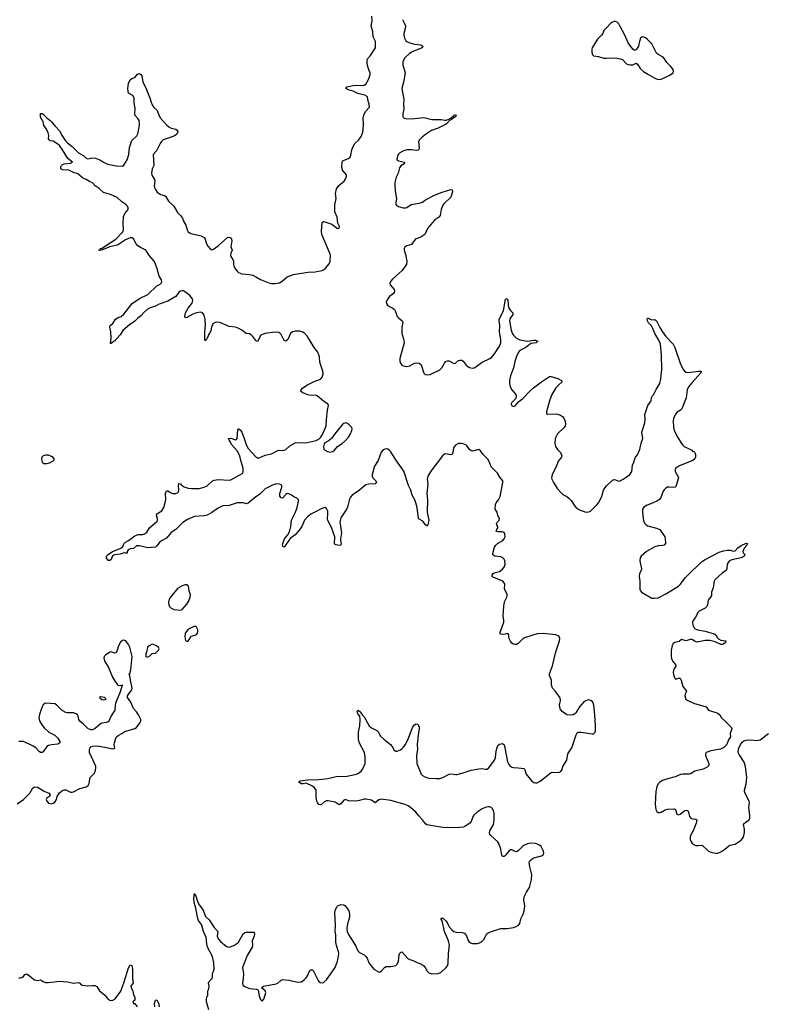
# Model space of a CAD drawing. Header units: inches. Extents: x 1552086 to 1694788, y 812325 to 917226.
# Tile 22 of 109: x 1586983 to 1596488, y 855340 to 867887. Entities that reach past the tile are written whole.
import ezdxf

# ---------------------------------------------------------------- set-up
doc = ezdxf.new("R2010")
doc.units = ezdxf.units.IN
doc.header["$MEASUREMENT"] = 0
for name, color, linetype in [('B5885', 7, 'Continuous'), ('B5886', 7, 'Continuous'), ('B5895', 7, 'Continuous'), ('B5896', 7, 'Continuous')]:
    doc.layers.add(name, color=color, linetype=linetype)

msp = doc.modelspace()

# ---------------------------------------------------------------- linework, layer by layer
at = {"layer": 'B5885', "color": 6}
for points, elevation in [([(1586950, 857895), (1587030, 857948), (1587110, 858030), (1587150, 858100), (1587170, 858110), (1587210, 858105), (1587295, 858055), (1587352, 858030), (1587371, 858009), (1587361, 857990), (1587330, 857970), (1587322, 857950), (1587327, 857930), (1587350, 857902), (1587390, 857896), (1587410, 857902), (1587430, 857916), (1587450, 857948), (1587462, 857990), (1587473, 858010), (1587490, 858034), (1587531, 858069), (1587550, 858075), (1587570, 858075), (1587630, 858045), (1587650, 858043), (1587670, 858048), (1587750, 858088), (1587830, 858110), (1587853, 858127), (1587866, 858154), (1587874, 858210), (1587881, 858230), (1587935, 858285), (1587950, 858323), (1587954, 858350), (1587953, 858370), (1587945, 858390), (1587872, 858550), (1587870, 858590), (1587880, 858610), (1587890, 858619), (1587912, 858628), (1587973, 858633), (1588110, 858610), (1588166, 858594), (1588182, 858598), (1588193, 858610), (1588185, 858645), (1588188, 858670), (1588205, 858730), (1588216, 858750), (1588235, 858765), (1588284, 858790), (1588322, 858818), (1588450, 858853), (1588470, 858868), (1588518, 858930), (1588526, 858950), (1588526, 858970), (1588497, 859030), (1588470, 859068), (1588430, 859110), (1588399, 859190), (1588357, 859250), (1588356, 859270), (1588392, 859328), (1588410, 859346), (1588416, 859370), (1588392, 859470), (1588387, 859527), (1588378, 859550), (1588385, 859555), (1588396, 859604), (1588414, 859770), (1588387, 859890), (1588370, 859925), (1588333, 859970), (1588310, 859979), (1588290, 859975), (1588266, 859954), (1588240, 859910), (1588220, 859840), (1588210, 859820), (1588190, 859816), (1588150, 859833), (1588130, 859828), (1588076, 859790), (1588057, 859770), (1588054, 859750), (1588066, 859710), (1588112, 859630), (1588165, 859510), (1588190, 859468), (1588230, 859413), (1588250, 859401), (1588270, 859405), (1588278, 859402), (1588291, 859410), (1588282, 859398), (1588285, 859390), (1588260, 859310), (1588204, 859176), (1588198, 859150), (1588194, 859090), (1588146, 859014), (1588123, 858957), (1588110, 858941), (1588085, 858930), (1588030, 858921), (1588010, 858912), (1587945, 858855), (1587910, 858836), (1587890, 858836), (1587850, 858855), (1587796, 858910), (1587749, 858950), (1587738, 858970), (1587729, 859010), (1587717, 859030), (1587702, 859042), (1587670, 859054), (1587590, 859053), (1587570, 859058), (1587525, 859085), (1587450, 859156), (1587430, 859167), (1587310, 859176), (1587290, 859166), (1587276, 859150), (1587240, 859050), (1587228, 858990), (1587234, 858954), (1587263, 858903), (1587297, 858857), (1587356, 858810), (1587430, 858770), (1587469, 858730), (1587495, 858690), (1587494, 858670), (1587470, 858653), (1587390, 858646), (1587350, 858637), (1587330, 858624), (1587282, 858558), (1587270, 858548), (1587250, 858548), (1587230, 858561), (1587187, 858610), (1587155, 858630), (1587030, 858687), (1586970, 858690)], 900), ([(1589090, 860000), (1589095, 859975), (1589110, 859966), (1589130, 859967), (1589149, 860000)], 900), ([(1589390, 855270), (1589360, 855370), (1589361, 855410), (1589370, 855442), (1589378, 855450), (1589377, 855510), (1589390, 855539), (1589397, 855570), (1589387, 855610), (1589395, 855630), (1589434, 855670), (1589439, 855690), (1589439, 855730), (1589459, 855790), (1589454, 855870), (1589436, 855950), (1589376, 856070), (1589366, 856110), (1589356, 856190), (1589324, 856270), (1589308, 856330), (1589297, 856357), (1589261, 856410), (1589246, 856450), (1589227, 856567), (1589210, 856623), (1589201, 856670), (1589201, 856699), (1589210, 856754), (1589217, 856730), (1589230, 856710), (1589242, 856662), (1589259, 856619), (1589319, 856539), (1589350, 856458), (1589396, 856416), (1589458, 856318), (1589506, 856270), (1589499, 856210), (1589515, 856170), (1589539, 856139), (1589610, 856083), (1589630, 856072), (1589650, 856069), (1589710, 856091), (1589747, 856113), (1589767, 856133), (1589830, 856239), (1589850, 856254), (1589870, 856261), (1589970, 856258), (1589974, 856234), (1589968, 856210), (1589941, 856150), (1589947, 856090), (1589944, 856070), (1589877, 855963), (1589819, 855810), (1589831, 855730), (1589829, 855670), (1589819, 855610), (1589830, 855580), (1589850, 855566), (1589910, 855540), (1589995, 855535), (1590000, 855533)], 800), ([(1586970, 855679), (1586990, 855676), (1587010, 855680), (1587030, 855696), (1587050, 855722), (1587070, 855727), (1587090, 855716), (1587170, 855653), (1587210, 855645), (1587250, 855650), (1587281, 855630), (1587310, 855620), (1587350, 855619), (1587490, 855634), (1587590, 855628), (1587670, 855609), (1587730, 855620), (1587749, 855609), (1587767, 855590), (1587785, 855585), (1587850, 855576), (1587910, 855581), (1587939, 855579), (1587966, 855566), (1588001, 855510), (1588061, 855461), (1588104, 855410), (1588130, 855393), (1588150, 855389), (1588170, 855392), (1588198, 855410), (1588270, 855506), (1588315, 855625), (1588370, 855805), (1588390, 855843), (1588410, 855836), (1588420, 855790), (1588420, 855670), (1588426, 855614), (1588399, 855570), (1588402, 855550), (1588425, 855510), (1588430, 855459), (1588447, 855430), (1588448, 855392), (1588425, 855370), (1588430, 855352), (1588450, 855352), (1588479, 855310)], 800), ([(1588702, 855310), (1588700, 855350), (1588710, 855391), (1588730, 855399), (1588750, 855356), (1588757, 855310)], 800)]:
    msp.add_lwpolyline(points, dxfattribs=dict(at, elevation=elevation))
at = {"layer": 'B5885', "color": 6, "elevation": 900}
for points in [[(1588670, 859928), (1588630, 859908), (1588612, 859890), (1588601, 859839), (1588588, 859808), (1588590, 859774), (1588610, 859762), (1588640, 859780), (1588668, 859812), (1588710, 859814), (1588750, 859854), (1588758, 859870), (1588750, 859886), (1588726, 859910), (1588687, 859927)], [(1588010, 859257), (1587998, 859250), (1588030, 859226), (1588050, 859220), (1588070, 859223), (1588082, 859230), (1588062, 859250)]]:
    msp.add_lwpolyline(points, close=True, dxfattribs=at)
at = {"layer": 'B5886', "color": 6}
for points, elevation in [([(1590000, 863791), (1589990, 863797), (1589951, 863851), (1589930, 863872), (1589910, 863882), (1589867, 863887), (1589810, 863930), (1589772, 863952), (1589730, 863967), (1589650, 863975), (1589530, 864030), (1589490, 864033), (1589470, 864028), (1589443, 864010), (1589427, 863970), (1589417, 863923), (1589388, 863870), (1589370, 863823), (1589354, 863806), (1589350, 863794), (1589342, 863802), (1589339, 863910), (1589349, 863990), (1589346, 864070), (1589330, 864121), (1589310, 864150), (1589290, 864158), (1589236, 864150), (1589187, 864133), (1589110, 864090), (1589089, 864089), (1589084, 864110), (1589096, 864150), (1589130, 864210), (1589174, 864270), (1589185, 864290), (1589188, 864310), (1589182, 864330), (1589150, 864371), (1589130, 864390), (1589070, 864430), (1589050, 864433), (1589030, 864428), (1589010, 864413), (1588970, 864359), (1588870, 864298), (1588758, 864262), (1588710, 864237), (1588646, 864214), (1588608, 864192), (1588564, 864156), (1588530, 864116), (1588482, 864078), (1588450, 864044), (1588383, 863997), (1588295, 863925), (1588264, 863870), (1588230, 863831), (1588197, 863803), (1588190, 863790), (1588175, 863785), (1588170, 863774), (1588153, 863767), (1588150, 863759), (1588141, 863761), (1588147, 863833), (1588142, 863910), (1588130, 863970), (1588135, 863990), (1588170, 864017), (1588203, 864070), (1588238, 864090), (1588276, 864104), (1588310, 864133), (1588416, 864270), (1588510, 864334), (1588616, 864384), (1588730, 864495), (1588770, 864516), (1588784, 864530), (1588792, 864548), (1588788, 864570), (1588758, 864618), (1588735, 864710), (1588713, 864773), (1588694, 864810), (1588636, 864876), (1588590, 864950), (1588523, 864983), (1588487, 865007), (1588466, 865030), (1588433, 865093), (1588410, 865109), (1588390, 865105), (1588330, 865080), (1588230, 865014), (1588128, 864992), (1588081, 864970), (1588042, 864958), (1588029, 864949), (1588004, 864944), (1587988, 864948), (1588004, 864956), (1588015, 864970), (1588039, 864981), (1588207, 865090), (1588296, 865184), (1588304, 865210), (1588299, 865290), (1588304, 865376), (1588323, 865417), (1588364, 865470), (1588365, 865490), (1588354, 865510), (1588335, 865530), (1588284, 865564), (1588222, 865622), (1588141, 865661), (1588050, 865686), (1587996, 865736), (1587942, 865770), (1587910, 865807), (1587870, 865825), (1587831, 865851), (1587782, 865870), (1587722, 865922), (1587670, 865940), (1587610, 865968), (1587532, 865972), (1587508, 865988), (1587507, 866010), (1587516, 866030), (1587530, 866040), (1587550, 866050), (1587630, 866060), (1587655, 866070), (1587598, 866118), (1587530, 866230), (1587490, 866283), (1587470, 866300), (1587410, 866338), (1587370, 866345), (1587357, 866357), (1587350, 866370), (1587355, 866410), (1587347, 866447), (1587321, 866501), (1587290, 866537), (1587281, 866590), (1587270, 866603), (1587247, 866650), (1587249, 866691), (1587270, 866691), (1587283, 866683), (1587330, 866634), (1587370, 866604), (1587390, 866583), (1587433, 866530), (1587491, 866471), (1587525, 866405), (1587565, 866345), (1587590, 866318), (1587651, 866271), (1587730, 866190), (1587801, 866150), (1587830, 866121), (1587850, 866113), (1587910, 866126), (1587950, 866123), (1588010, 866098), (1588050, 866070), (1588104, 866044), (1588210, 866026), (1588290, 866020), (1588310, 866034), (1588350, 866103), (1588373, 866170), (1588382, 866258), (1588410, 866349), (1588473, 866407), (1588486, 866434), (1588501, 866490), (1588508, 866552), (1588503, 866603), (1588488, 866628), (1588450, 866670), (1588447, 866690), (1588452, 866750), (1588442, 866830), (1588441, 866890), (1588422, 866922), (1588370, 866952), (1588363, 866970), (1588359, 867010), (1588370, 867074), (1588390, 867119), (1588410, 867137), (1588450, 867151), (1588477, 867190), (1588490, 867198), (1588510, 867201), (1588526, 867190), (1588537, 867170), (1588550, 867091), (1588595, 867010), (1588604, 866970), (1588640, 866890), (1588655, 866835), (1588670, 866801), (1588689, 866769), (1588733, 866730), (1588755, 866670), (1588777, 866630), (1588850, 866546), (1588880, 866520), (1588910, 866504), (1588970, 866490), (1588995, 866470), (1588993, 866450), (1588985, 866430), (1588961, 866410), (1588910, 866388), (1588810, 866355), (1588787, 866333), (1588770, 866309), (1588726, 866214), (1588684, 866170), (1588692, 866030), (1588670, 865985), (1588659, 865930), (1588664, 865904), (1588698, 865850), (1588704, 865830), (1588697, 865770), (1588699, 865750), (1588710, 865724), (1588733, 865690), (1588757, 865670), (1588780, 865660), (1588828, 865648), (1588839, 865639), (1588877, 865576), (1588946, 865510), (1588990, 865431), (1589031, 865390), (1589056, 865356), (1589072, 865312), (1589098, 865270), (1589115, 865210), (1589130, 865183), (1589145, 865170), (1589163, 865163), (1589293, 865133), (1589330, 865113), (1589345, 865090), (1589361, 865030), (1589379, 864999), (1589406, 864966), (1589430, 864956), (1589450, 864963), (1589510, 865004), (1589590, 865079), (1589630, 865110), (1589650, 865114), (1589668, 865108), (1589681, 865090), (1589684, 865070), (1589673, 864993), (1589688, 864950), (1589670, 864910), (1589669, 864890), (1589673, 864870), (1589698, 864830), (1589705, 864810), (1589704, 864770), (1589708, 864750), (1589728, 864710), (1589750, 864682), (1589770, 864666), (1589810, 864649), (1589910, 864640), (1589950, 864630), (1589990, 864612), (1590000, 864605)], 800), ([(1590000, 861813), (1589990, 861807), (1589890, 861725), (1589870, 861717), (1589831, 861731), (1589752, 861732), (1589650, 861698), (1589570, 861690), (1589510, 861664), (1589430, 861606), (1589370, 861574), (1589330, 861565), (1589210, 861556), (1589121, 861519), (1589061, 861479), (1588970, 861390), (1588910, 861354), (1588850, 861280), (1588790, 861245), (1588759, 861221), (1588730, 861184), (1588710, 861167), (1588610, 861156), (1588510, 861181), (1588470, 861182), (1588430, 861149), (1588390, 861144), (1588362, 861130), (1588352, 861110), (1588350, 861089), (1588330, 861088), (1588314, 861094), (1588263, 861077), (1588190, 861068), (1588166, 861054), (1588148, 861010), (1588130, 860995), (1588110, 860997), (1588088, 861030), (1588090, 861050), (1588108, 861070), (1588165, 861110), (1588282, 861158), (1588300, 861180), (1588310, 861206), (1588329, 861231), (1588370, 861250), (1588450, 861311), (1588490, 861327), (1588550, 861326), (1588582, 861338), (1588603, 861357), (1588635, 861410), (1588728, 861492), (1588737, 861510), (1588736, 861530), (1588723, 861570), (1588728, 861590), (1588793, 861627), (1588819, 861670), (1588845, 861770), (1588839, 861850), (1588850, 861885), (1588870, 861882), (1588902, 861862), (1588930, 861850), (1588970, 861849), (1588990, 861856), (1589004, 861870), (1589011, 861890), (1589004, 861950), (1589010, 861975), (1589030, 861971), (1589038, 861958), (1589075, 861935), (1589130, 861917), (1589170, 861911), (1589270, 861911), (1589332, 861930), (1589370, 861948), (1589432, 862008), (1589459, 862021), (1589510, 862028), (1589650, 862019), (1589670, 862025), (1589826, 862110), (1589830, 862130), (1589829, 862170), (1589798, 862270), (1589785, 862330), (1589752, 862392), (1589683, 862470), (1589658, 862518), (1589648, 862530), (1589642, 862550), (1589670, 862554), (1589730, 862532), (1589742, 862538), (1589751, 862550), (1589760, 862660), (1589766, 862674), (1589770, 862675), (1589790, 862660), (1589810, 862630), (1589843, 862550), (1589870, 862460), (1589890, 862421), (1589990, 862316), (1590000, 862310)], 800), ([(1589149, 860000), (1589168, 860032), (1589230, 860049), (1589245, 860070), (1589251, 860090), (1589250, 860110), (1589244, 860130), (1589230, 860153), (1589210, 860155), (1589190, 860149), (1589151, 860130), (1589123, 860110), (1589091, 860070), (1589085, 860025), (1589090, 860000)], 900)]:
    msp.add_lwpolyline(points, dxfattribs=dict(at, elevation=elevation))
at = {"layer": 'B5886', "color": 6, "elevation": 900}
for points in [[(1587310, 862339), (1587283, 862330), (1587265, 862310), (1587261, 862290), (1587264, 862264), (1587268, 862250), (1587279, 862239), (1587290, 862233), (1587330, 862233), (1587350, 862236), (1587370, 862246), (1587417, 862270), (1587420, 862280), (1587423, 862290), (1587410, 862309), (1587390, 862322), (1587350, 862337)], [(1589110, 860687), (1589090, 860686), (1589050, 860674), (1588990, 860637), (1588904, 860530), (1588882, 860490), (1588876, 860450), (1588880, 860430), (1588890, 860410), (1588910, 860390), (1588950, 860370), (1589030, 860363), (1589050, 860372), (1589110, 860437), (1589137, 860483), (1589155, 860530), (1589156, 860556), (1589142, 860610), (1589134, 860670)]]:
    msp.add_lwpolyline(points, close=True, dxfattribs=at)
at = {"layer": 'B5895', "color": 6, "elevation": 800}
for points in [[(1590000, 855533), (1590010, 855530), (1590021, 855521), (1590030, 855450), (1590050, 855403), (1590070, 855382), (1590090, 855405), (1590110, 855461), (1590115, 855490), (1590110, 855513), (1590063, 855550), (1590089, 855570), (1590250, 855601), (1590269, 855611), (1590310, 855649), (1590330, 855657), (1590410, 855647), (1590530, 855621), (1590570, 855628), (1590610, 855657), (1590630, 855679), (1590650, 855710), (1590670, 855755), (1590690, 855781), (1590710, 855781), (1590720, 855770), (1590783, 855643), (1590790, 855630), (1590810, 855617), (1590830, 855615), (1590850, 855620), (1590890, 855654), (1591000, 855810), (1591030, 855888), (1591043, 855950), (1591047, 855990), (1591044, 856010), (1591015, 856090), (1591008, 856132), (1591006, 856226), (1591001, 856270), (1591004, 856344), (1590995, 856510), (1591003, 856550), (1591020, 856580), (1591030, 856593), (1591050, 856605), (1591070, 856610), (1591109, 856609), (1591121, 856601), (1591150, 856568), (1591173, 856530), (1591181, 856490), (1591182, 856450), (1591155, 856365), (1591149, 856311), (1591154, 856270), (1591168, 856230), (1591257, 856090), (1591290, 856020), (1591310, 856001), (1591370, 855969), (1591391, 855951), (1591405, 855930), (1591426, 855870), (1591490, 855787), (1591550, 855752), (1591570, 855750), (1591590, 855765), (1591628, 855810), (1591650, 855823), (1591710, 855822), (1591770, 855836), (1591790, 855853), (1591807, 855890), (1591815, 855970), (1591823, 855990), (1591830, 856000), (1591850, 856010), (1591930, 855920), (1592010, 855891), (1592050, 855869), (1592090, 855854), (1592127, 855830), (1592144, 855810), (1592170, 855762), (1592190, 855742), (1592230, 855728), (1592310, 855731), (1592351, 855750), (1592410, 855805), (1592430, 855831), (1592438, 855862), (1592442, 855990), (1592455, 856090), (1592441, 856150), (1592392, 856270), (1592362, 856402), (1592350, 856427), (1592350, 856438), (1592370, 856438), (1592410, 856405), (1592424, 856384), (1592449, 856329), (1592483, 856290), (1592510, 856270), (1592541, 856261), (1592616, 856256), (1592645, 856245), (1592673, 856213), (1592692, 856152), (1592700, 856140), (1592722, 856122), (1592750, 856114), (1592810, 856114), (1592837, 856123), (1592863, 856137), (1592896, 856170), (1592926, 856234), (1592947, 856250), (1592988, 856270), (1593110, 856308), (1593190, 856306), (1593270, 856320), (1593304, 856330), (1593335, 856350), (1593349, 856371), (1593365, 856430), (1593393, 856490), (1593407, 856533), (1593413, 856590), (1593403, 856670), (1593407, 856710), (1593436, 856770), (1593473, 856830), (1593500, 856930), (1593503, 856990), (1593476, 857090), (1593470, 857150), (1593479, 857170), (1593506, 857194), (1593530, 857205), (1593627, 857233), (1593650, 857250), (1593656, 857270), (1593653, 857290), (1593621, 857350), (1593594, 857374), (1593550, 857390), (1593490, 857392), (1593450, 857385), (1593410, 857370), (1593390, 857357), (1593330, 857294), (1593310, 857285), (1593290, 857286), (1593250, 857307), (1593230, 857309), (1593210, 857293), (1593170, 857240), (1593150, 857225), (1593130, 857223), (1593122, 857242), (1593110, 857317), (1593082, 857390), (1593069, 857410), (1592983, 857490), (1592969, 857510), (1592965, 857525), (1592969, 857551), (1593017, 857630), (1593025, 857690), (1593024, 857770), (1593017, 857810), (1592998, 857838), (1592970, 857855), (1592950, 857857), (1592910, 857849), (1592870, 857830), (1592809, 857790), (1592764, 857750), (1592752, 857730), (1592731, 857669), (1592712, 857650), (1592650, 857606), (1592630, 857599), (1592585, 857595), (1592450, 857589), (1592370, 857593), (1592167, 857627), (1592150, 857639), (1592113, 857690), (1592063, 857743), (1592028, 857790), (1591959, 857850), (1591929, 857870), (1591890, 857886), (1591710, 857939), (1591584, 857956), (1591555, 857945), (1591510, 857908), (1591462, 857942), (1591390, 857954), (1591370, 857954), (1591310, 857937), (1591270, 857930), (1591171, 857931), (1591130, 857950), (1591110, 857941), (1591070, 857893), (1591050, 857882), (1590998, 857918), (1590910, 857933), (1590890, 857934), (1590870, 857926), (1590830, 857892), (1590810, 857883), (1590790, 857888), (1590773, 857910), (1590767, 857930), (1590758, 857990), (1590759, 858050), (1590756, 858070), (1590738, 858098), (1590710, 858120), (1590630, 858159), (1590590, 858149), (1590567, 858150), (1590536, 858170), (1590541, 858179), (1590552, 858188), (1590650, 858199), (1590790, 858205), (1590904, 858216), (1591032, 858248), (1591130, 858243), (1591270, 858272), (1591296, 858284), (1591330, 858312), (1591350, 858342), (1591380, 858410), (1591383, 858490), (1591372, 858550), (1591310, 858666), (1591296, 858710), (1591298, 858810), (1591314, 858890), (1591318, 858970), (1591313, 859013), (1591290, 859042), (1591279, 859070), (1591290, 859090), (1591310, 859076), (1591346, 859026), (1591370, 859003), (1591433, 858890), (1591464, 858864), (1591532, 858830), (1591550, 858810), (1591568, 858770), (1591578, 858758), (1591619, 858719), (1591702, 858650), (1591724, 858624), (1591750, 858580), (1591770, 858567), (1591790, 858567), (1591830, 858583), (1591850, 858596), (1591870, 858618), (1591892, 858648), (1591923, 858710), (1591990, 858875), (1592010, 858901), (1592030, 858916), (1592050, 858908), (1592070, 858871), (1592071, 858850), (1592056, 858770), (1592045, 858650), (1592046, 858590), (1592033, 858510), (1592040, 858410), (1592093, 858273), (1592110, 858255), (1592139, 858239), (1592190, 858223), (1592290, 858216), (1592330, 858218), (1592370, 858232), (1592450, 858273), (1592470, 858279), (1592530, 858268), (1592550, 858270), (1592630, 858289), (1592730, 858322), (1592830, 858341), (1592870, 858343), (1592910, 858335), (1592930, 858336), (1592950, 858349), (1592970, 858370), (1593030, 858453), (1593039, 858481), (1593050, 858570), (1593070, 858636), (1593090, 858655), (1593130, 858665), (1593150, 858645), (1593161, 858610), (1593195, 858430), (1593210, 858398), (1593230, 858372), (1593250, 858360), (1593270, 858356), (1593330, 858355), (1593405, 858345), (1593415, 858330), (1593431, 858271), (1593503, 858183), (1593530, 858166), (1593550, 858161), (1593570, 858164), (1593610, 858182), (1593750, 858292), (1593770, 858297), (1593847, 858293), (1593874, 858306), (1593888, 858332), (1593898, 858370), (1593947, 858450), (1593960, 858530), (1594013, 858610), (1594066, 858774), (1594082, 858798), (1594094, 858806), (1594130, 858809), (1594270, 858785), (1594290, 858787), (1594310, 858806), (1594314, 858830), (1594315, 858890), (1594307, 859030), (1594292, 859152), (1594279, 859190), (1594256, 859210), (1594230, 859218), (1594210, 859216), (1594170, 859198), (1594110, 859132), (1594065, 859055), (1594050, 859040), (1594030, 859030), (1593990, 859023), (1593950, 859027), (1593890, 859072), (1593865, 859105), (1593855, 859150), (1593867, 859210), (1593865, 859245), (1593810, 859323), (1593766, 859370), (1593755, 859410), (1593753, 859470), (1593729, 859530), (1593727, 859550), (1593765, 859655), (1593807, 859830), (1593856, 859970), (1593858, 860000)], [(1593395, 860000), (1593374, 859986), (1593330, 859939), (1593310, 859926), (1593290, 859924), (1593270, 859929), (1593250, 859941), (1593230, 859967), (1593214, 860000)], [(1595877, 860000), (1595878, 859998), (1595910, 859982), (1595972, 859972), (1595971, 859950), (1595944, 859930), (1595930, 859925), (1595910, 859926), (1595839, 859959), (1595770, 859975), (1595710, 859975), (1595610, 859956), (1595583, 859963), (1595550, 859985), (1595530, 859993), (1595470, 859971), (1595410, 859988), (1595377, 859963), (1595324, 859950), (1595302, 859938), (1595288, 859912), (1595276, 859850), (1595276, 859776), (1595282, 859742), (1595303, 859703), (1595334, 859670), (1595336, 859650), (1595310, 859612), (1595305, 859595), (1595304, 859570), (1595310, 859527), (1595330, 859487), (1595350, 859486), (1595370, 859496), (1595390, 859498), (1595406, 859470), (1595425, 859390), (1595472, 859330), (1595466, 859310), (1595454, 859290), (1595450, 859270), (1595466, 859226), (1595491, 859210), (1595575, 859175), (1595710, 859137), (1595722, 859130), (1595754, 859090), (1595873, 859050), (1595895, 859030), (1595917, 858990), (1595958, 858958), (1596043, 858870), (1596050, 858850), (1596030, 858790), (1596033, 858750), (1596009, 858710), (1595986, 858650), (1595948, 858612), (1595907, 858593), (1595781, 858570), (1595724, 858550), (1595714, 858530), (1595715, 858510), (1595758, 858410), (1595756, 858384), (1595737, 858363), (1595685, 858335), (1595580, 858310), (1595524, 858276), (1595508, 858272), (1595426, 858274), (1595396, 858270), (1595330, 858238), (1595230, 858214), (1595167, 858190), (1595133, 858170), (1595112, 858148), (1595093, 858110), (1595080, 858050), (1595072, 857890), (1595083, 857823), (1595096, 857796), (1595110, 857786), (1595130, 857784), (1595150, 857789), (1595202, 857818), (1595230, 857827), (1595310, 857831), (1595325, 857825), (1595337, 857810), (1595350, 857764), (1595370, 857756), (1595390, 857762), (1595450, 857809), (1595470, 857815), (1595491, 857811), (1595500, 857790), (1595512, 857732), (1595526, 857710), (1595550, 857702), (1595590, 857701), (1595605, 857690), (1595597, 857650), (1595556, 857550), (1595525, 857490), (1595519, 857470), (1595520, 857440), (1595530, 857410), (1595550, 857385), (1595590, 857364), (1595618, 857362), (1595670, 857368), (1595752, 857292), (1595793, 857273), (1595845, 857265), (1595870, 857268), (1595910, 857284), (1595962, 857318), (1596010, 857359), (1596030, 857367), (1596090, 857379), (1596170, 857431), (1596197, 857470), (1596211, 857530), (1596213, 857570), (1596199, 857630), (1596210, 857650), (1596269, 857690), (1596279, 857710), (1596279, 857750), (1596267, 857850), (1596274, 857910), (1596271, 857930), (1596228, 858010), (1596213, 858050), (1596211, 858070), (1596232, 858148), (1596240, 858230), (1596225, 858370), (1596205, 858425), (1596142, 858522), (1596131, 858550), (1596133, 858587), (1596140, 858610), (1596163, 858657), (1596180, 858680), (1596202, 858698), (1596230, 858705), (1596291, 858711), (1596370, 858703), (1596410, 858710), (1596518, 858790)]]:
    msp.add_lwpolyline(points, dxfattribs=at)
at = {"layer": 'B5896', "color": 6, "elevation": 800}
for points in [[(1590000, 864605), (1590050, 864574), (1590154, 864534), (1590190, 864525), (1590230, 864523), (1590290, 864535), (1590326, 864554), (1590390, 864610), (1590470, 864639), (1590650, 864671), (1590745, 864675), (1590833, 864690), (1590850, 864698), (1590878, 864722), (1590923, 864777), (1590934, 864806), (1590942, 864890), (1590829, 865150), (1590824, 865190), (1590836, 865304), (1590850, 865317), (1590869, 865311), (1590959, 865279), (1591030, 865228), (1591050, 865231), (1591053, 865250), (1591035, 865295), (1591023, 865370), (1590997, 865437), (1590994, 865526), (1591013, 865607), (1591004, 865670), (1591018, 865730), (1591046, 865774), (1591112, 865830), (1591127, 865850), (1591142, 865890), (1591144, 865910), (1591094, 865970), (1591086, 866010), (1591087, 866073), (1591094, 866090), (1591170, 866117), (1591190, 866133), (1591200, 866160), (1591211, 866230), (1591228, 866270), (1591250, 866307), (1591296, 866350), (1591330, 866400), (1591350, 866455), (1591355, 866485), (1591361, 866550), (1591357, 866630), (1591364, 866670), (1591385, 866715), (1591435, 866770), (1591434, 866810), (1591420, 866850), (1591410, 866903), (1591404, 866910), (1591390, 866919), (1591290, 866945), (1591230, 866975), (1591179, 866990), (1591136, 867010), (1591147, 867030), (1591230, 867049), (1591270, 867053), (1591358, 867050), (1591370, 867051), (1591390, 867063), (1591430, 867135), (1591446, 867190), (1591443, 867210), (1591426, 867246), (1591414, 867290), (1591407, 867330), (1591408, 867372), (1591413, 867390), (1591450, 867430), (1591498, 867502), (1591511, 867529), (1591515, 867550), (1591515, 867590), (1591511, 867610), (1591485, 867670), (1591477, 867730), (1591456, 867810), (1591472, 867870), (1591467, 867933)], [(1591855, 867890), (1591887, 867830), (1591893, 867810), (1591893, 867790), (1591873, 867710), (1591873, 867690), (1591882, 867650), (1591898, 867618), (1591910, 867607), (1591950, 867590), (1592010, 867575), (1592090, 867568), (1592115, 867550), (1592105, 867530), (1591990, 867483), (1591944, 867456), (1591884, 867396), (1591862, 867350), (1591859, 867310), (1591889, 867210), (1591871, 867090), (1591849, 867010), (1591872, 866870), (1591869, 866810), (1591873, 866747), (1591862, 866690), (1591863, 866650), (1591878, 866630), (1591910, 866623), (1592014, 866626), (1592130, 866639), (1592230, 866616), (1592350, 866614), (1592394, 866606), (1592413, 866607), (1592456, 866624), (1592481, 866639), (1592488, 866650), (1592504, 866656), (1592515, 866670), (1592530, 866673), (1592541, 866670), (1592530, 866650), (1592483, 866617), (1592478, 866610), (1592457, 866603), (1592437, 866583), (1592431, 866570), (1592404, 866550), (1592310, 866506), (1592226, 866474), (1592150, 866424), (1592107, 866390), (1592070, 866350), (1592062, 866330), (1592070, 866250), (1592066, 866234), (1592056, 866224), (1592030, 866221), (1591970, 866230), (1591910, 866227), (1591859, 866210), (1591824, 866190), (1591803, 866170), (1591792, 866148), (1591783, 866110), (1591790, 866096), (1591807, 866087), (1591884, 866070), (1591876, 866050), (1591837, 866023), (1591820, 866000), (1591800, 865930), (1591778, 865882), (1591760, 865810), (1591757, 865770), (1591768, 865670), (1591780, 865610), (1591771, 865551), (1591773, 865533), (1591782, 865522), (1591806, 865506), (1591865, 865490), (1591894, 865490), (1591910, 865494), (1591969, 865531), (1592070, 865548), (1592110, 865561), (1592151, 865590), (1592263, 865650), (1592361, 865690), (1592470, 865722), (1592490, 865718), (1592493, 865693), (1592470, 865626), (1592381, 865539), (1592364, 865516), (1592350, 865470), (1592336, 865390), (1592320, 865370), (1592270, 865336), (1592237, 865303), (1592176, 865224), (1592150, 865166), (1592139, 865150), (1592090, 865114), (1592030, 865093), (1592016, 865084), (1591970, 865022), (1591910, 865004), (1591888, 864990), (1591876, 864970), (1591876, 864950), (1591896, 864896), (1591909, 864830), (1591912, 864808), (1591907, 864770), (1591852, 864690), (1591730, 864582), (1591704, 864550), (1591696, 864530), (1591698, 864510), (1591750, 864450), (1591756, 864430), (1591750, 864410), (1591741, 864399), (1591690, 864358), (1591668, 864330), (1591650, 864290), (1591652, 864270), (1591665, 864250), (1591690, 864230), (1591734, 864210), (1591755, 864195), (1591769, 864170), (1591790, 864106), (1591806, 864086), (1591851, 864050), (1591862, 864030), (1591849, 863970), (1591849, 863890), (1591870, 863821), (1591876, 863770), (1591822, 863570), (1591822, 863530), (1591830, 863510), (1591850, 863485), (1591870, 863474), (1591910, 863466), (1591950, 863477), (1592010, 863510), (1592050, 863515), (1592071, 863510), (1592095, 863490), (1592130, 863383), (1592147, 863367), (1592170, 863361), (1592210, 863367), (1592333, 863427), (1592356, 863450), (1592390, 863512), (1592410, 863530), (1592430, 863539), (1592450, 863538), (1592510, 863507), (1592530, 863511), (1592570, 863543), (1592587, 863550), (1592610, 863548), (1592630, 863534), (1592666, 863486), (1592687, 863467), (1592710, 863456), (1592750, 863448), (1592770, 863452), (1592790, 863463), (1592870, 863524), (1592970, 863568), (1592990, 863583), (1593029, 863630), (1593090, 863726), (1593108, 863770), (1593107, 863810), (1593093, 863907), (1593098, 863990), (1593086, 864050), (1593089, 864070), (1593144, 864176), (1593170, 864324), (1593190, 864333), (1593199, 864310), (1593202, 864250), (1593212, 864210), (1593230, 864180), (1593262, 864150), (1593260, 864130), (1593225, 864075), (1593218, 864050), (1593239, 863930), (1593252, 863892), (1593266, 863870), (1593307, 863830), (1593350, 863809), (1593448, 863792), (1593530, 863805), (1593550, 863802), (1593578, 863790), (1593559, 863770), (1593490, 863761), (1593429, 863710), (1593350, 863670), (1593332, 863648), (1593306, 863594), (1593285, 863530), (1593270, 863450), (1593233, 863350), (1593219, 863290), (1593218, 863250), (1593228, 863208), (1593250, 863170), (1593298, 863110), (1593304, 863090), (1593300, 863060), (1593250, 863009), (1593241, 862990), (1593246, 862970), (1593270, 862958), (1593290, 862965), (1593339, 863021), (1593390, 863061), (1593481, 863159), (1593523, 863197), (1593626, 863274), (1593730, 863339), (1593750, 863340), (1593836, 863316), (1593882, 863290), (1593890, 863270), (1593846, 863234), (1593810, 863197), (1593757, 863110), (1593728, 863030), (1593690, 862890), (1593689, 862869), (1593702, 862862), (1593790, 862866), (1593830, 862860), (1593867, 862847), (1593893, 862830), (1593912, 862810), (1593929, 862770), (1593930, 862730), (1593927, 862710), (1593916, 862690), (1593830, 862610), (1593800, 862550), (1593795, 862490), (1593805, 862450), (1593829, 862409), (1593870, 862370), (1593885, 862330), (1593879, 862310), (1593838, 862262), (1593813, 862190), (1593762, 862090), (1593755, 862050), (1593759, 862030), (1593779, 861990), (1593830, 861910), (1593876, 861856), (1593897, 861837), (1593951, 861811), (1593976, 861790), (1594002, 861762), (1594049, 861689), (1594070, 861664), (1594110, 861639), (1594190, 861610), (1594230, 861614), (1594250, 861624), (1594333, 861707), (1594351, 861730), (1594393, 861810), (1594417, 861890), (1594435, 861925), (1594452, 861948), (1594530, 862019), (1594550, 862027), (1594570, 862023), (1594610, 862005), (1594630, 862009), (1594668, 862030), (1594690, 862050), (1594750, 862090), (1594775, 862130), (1594783, 862210), (1594801, 862250), (1594813, 862290), (1594823, 862310), (1594850, 862340), (1594878, 862410), (1594894, 862490), (1594918, 862550), (1594905, 862630), (1594941, 862750), (1594946, 862790), (1594943, 862857), (1594981, 862970), (1595022, 863030), (1595027, 863073), (1595036, 863090), (1595053, 863107), (1595085, 863175), (1595131, 863250), (1595145, 863310), (1595159, 863430), (1595155, 863615), (1595141, 863750), (1595121, 863801), (1595070, 863888), (1595041, 863961), (1595025, 863985), (1594990, 864023), (1594975, 864050), (1594970, 864072), (1594978, 864082), (1594990, 864084), (1595010, 864071), (1595030, 864064), (1595070, 864065), (1595090, 864048), (1595136, 863956), (1595166, 863910), (1595210, 863850), (1595302, 863750), (1595322, 863710), (1595392, 863512), (1595431, 863431), (1595448, 863410), (1595470, 863396), (1595490, 863391), (1595630, 863410), (1595658, 863410), (1595660, 863390), (1595539, 863261), (1595498, 863210), (1595482, 863170), (1595469, 863070), (1595411, 862930), (1595395, 862910), (1595355, 862885), (1595336, 862864), (1595309, 862811), (1595304, 862776), (1595307, 862690), (1595316, 862650), (1595362, 862562), (1595407, 862487), (1595424, 862464), (1595441, 862450), (1595516, 862416), (1595540, 862400), (1595550, 862387), (1595565, 862385), (1595574, 862374), (1595587, 862347), (1595588, 862310), (1595578, 862290), (1595551, 862269), (1595392, 862208), (1595358, 862190), (1595336, 862170), (1595327, 862150), (1595328, 862130), (1595364, 862070), (1595370, 862050), (1595342, 861950), (1595331, 861930), (1595310, 861924), (1595250, 861931), (1595230, 861928), (1595210, 861917), (1595190, 861897), (1595172, 861870), (1595150, 861808), (1595128, 861772), (1595104, 861756), (1595050, 861730), (1594970, 861702), (1594930, 861673), (1594914, 861650), (1594911, 861610), (1594922, 861530), (1594926, 861506), (1594939, 861470), (1594958, 861450), (1594979, 861439), (1595090, 861409), (1595131, 861390), (1595196, 861296), (1595206, 861230), (1595204, 861210), (1595190, 861192), (1595170, 861186), (1595110, 861183), (1595070, 861170), (1594965, 861110), (1594896, 861050), (1594884, 861030), (1594880, 860990), (1594901, 860890), (1594897, 860870), (1594876, 860830), (1594869, 860790), (1594877, 860730), (1594880, 860630), (1594887, 860607), (1594898, 860590), (1595030, 860517), (1595066, 860514), (1595110, 860521), (1595210, 860569), (1595370, 860669), (1595391, 860689), (1595461, 860779), (1595539, 860861), (1595675, 860985), (1595710, 861009), (1595890, 861102), (1595942, 861118), (1595990, 861129), (1596030, 861126), (1596070, 861116), (1596090, 861120), (1596125, 861155), (1596170, 861187), (1596230, 861215), (1596250, 861210), (1596240, 861190), (1596208, 861152), (1596189, 861110), (1596194, 861094), (1596216, 861070), (1596205, 861050), (1596170, 861028), (1596050, 861003), (1596022, 860990), (1596002, 860970), (1595992, 860950), (1595985, 860890), (1595977, 860870), (1595930, 860840), (1595835, 860750), (1595826, 860730), (1595813, 860647), (1595792, 860590), (1595789, 860550), (1595780, 860530), (1595749, 860490), (1595740, 860430), (1595732, 860410), (1595710, 860387), (1595634, 860350), (1595622, 860338), (1595587, 860273), (1595556, 860230), (1595549, 860210), (1595555, 860170), (1595575, 860130), (1595613, 860110), (1595710, 860094), (1595823, 860063), (1595844, 860050), (1595868, 860008), (1595877, 860000)], [(1590000, 862310), (1590010, 862304), (1590030, 862303), (1590110, 862336), (1590190, 862356), (1590270, 862397), (1590290, 862401), (1590330, 862396), (1590350, 862400), (1590370, 862410), (1590423, 862457), (1590490, 862494), (1590530, 862499), (1590610, 862494), (1590643, 862497), (1590757, 862523), (1590795, 862545), (1590815, 862565), (1590837, 862603), (1590870, 862668), (1590884, 862710), (1590888, 862790), (1590901, 862910), (1590913, 862970), (1590907, 862990), (1590898, 862998), (1590850, 863026), (1590770, 863095), (1590750, 863103), (1590690, 863099), (1590650, 863106), (1590587, 863130), (1590563, 863150), (1590568, 863170), (1590584, 863190), (1590639, 863230), (1590730, 863275), (1590813, 863307), (1590833, 863330), (1590845, 863370), (1590843, 863410), (1590804, 863524), (1590799, 863590), (1590777, 863650), (1590731, 863711), (1590649, 863850), (1590613, 863890), (1590581, 863910), (1590550, 863919), (1590490, 863918), (1590457, 863910), (1590430, 863888), (1590395, 863810), (1590370, 863790), (1590350, 863799), (1590310, 863876), (1590294, 863894), (1590281, 863901), (1590230, 863905), (1590110, 863890), (1590070, 863877), (1590055, 863865), (1590010, 863785), (1590000, 863791)], [(1593214, 860000), (1593210, 860010), (1593210, 860050), (1593201, 860061), (1593190, 860065), (1593164, 860056), (1593130, 860051), (1593110, 860055), (1593097, 860070), (1593145, 860210), (1593147, 860230), (1593139, 860290), (1593146, 860414), (1593157, 860470), (1593185, 860530), (1593190, 860550), (1593188, 860568), (1593157, 860630), (1593158, 860690), (1593152, 860710), (1593132, 860730), (1593105, 860745), (1593005, 860785), (1593000, 860790), (1592999, 860810), (1593011, 860830), (1593022, 860838), (1593090, 860857), (1593130, 860883), (1593151, 860910), (1593163, 860950), (1593161, 860990), (1593152, 861012), (1593135, 861030), (1593110, 861040), (1593031, 861051), (1593008, 861068), (1593005, 861085), (1593030, 861167), (1593044, 861190), (1593067, 861210), (1593132, 861250), (1593152, 861270), (1593164, 861296), (1593161, 861330), (1593150, 861352), (1593130, 861359), (1593070, 861360), (1593050, 861370), (1593057, 861390), (1593071, 861410), (1593071, 861430), (1593058, 861450), (1593052, 861470), (1593088, 861510), (1593090, 861530), (1593070, 861570), (1593064, 861610), (1593036, 861650), (1593042, 861710), (1593048, 861730), (1593081, 861770), (1593101, 861810), (1593134, 861990), (1593132, 862010), (1593096, 862056), (1593068, 862110), (1592987, 862187), (1592965, 862250), (1592945, 862285), (1592879, 862350), (1592850, 862394), (1592830, 862408), (1592750, 862389), (1592730, 862391), (1592710, 862410), (1592670, 862463), (1592630, 862482), (1592608, 862488), (1592570, 862486), (1592530, 862464), (1592508, 862430), (1592499, 862370), (1592490, 862348), (1592470, 862343), (1592410, 862354), (1592390, 862349), (1592365, 862330), (1592229, 862150), (1592183, 862077), (1592173, 862050), (1592171, 862030), (1592179, 861970), (1592168, 861850), (1592174, 861770), (1592172, 861610), (1592190, 861510), (1592181, 861450), (1592170, 861432), (1592150, 861448), (1592117, 861497), (1592070, 861520), (1592061, 861530), (1592044, 861670), (1592028, 861730), (1592013, 861770), (1591981, 861830), (1591962, 861890), (1591931, 861951), (1591874, 862134), (1591770, 862278), (1591710, 862378), (1591690, 862399), (1591670, 862412), (1591650, 862417), (1591630, 862415), (1591610, 862406), (1591585, 862375), (1591545, 862270), (1591501, 862199), (1591471, 862090), (1591471, 862070), (1591480, 862050), (1591516, 862010), (1591526, 861990), (1591507, 861973), (1591430, 861970), (1591390, 861959), (1591310, 861892), (1591217, 861830), (1591196, 861804), (1591182, 861778), (1591161, 861690), (1591147, 861653), (1591070, 861540), (1591060, 861490), (1591081, 861350), (1591067, 861273), (1591067, 861247), (1591077, 861210), (1591070, 861190), (1591050, 861187), (1591013, 861193), (1590998, 861198), (1590990, 861208), (1590989, 861229), (1590997, 861270), (1590995, 861295), (1590954, 861414), (1590905, 861505), (1590900, 861530), (1590907, 861590), (1590905, 861625), (1590890, 861660), (1590870, 861671), (1590830, 861656), (1590730, 861605), (1590690, 861584), (1590646, 861550), (1590610, 861509), (1590573, 861430), (1590539, 861381), (1590490, 861324), (1590425, 861275), (1590350, 861167), (1590332, 861172), (1590330, 861190), (1590334, 861210), (1590356, 861270), (1590397, 861323), (1590418, 861362), (1590436, 861430), (1590443, 861510), (1590496, 861610), (1590515, 861670), (1590534, 861750), (1590534, 861770), (1590512, 861790), (1590483, 861803), (1590443, 861830), (1590410, 861846), (1590390, 861847), (1590370, 861836), (1590330, 861791), (1590310, 861794), (1590296, 861816), (1590294, 861850), (1590322, 861930), (1590321, 861950), (1590310, 861960), (1590290, 861969), (1590250, 861973), (1590210, 861960), (1590107, 861910), (1590041, 861839), (1590000, 861813)], [(1593858, 860000), (1593858, 860010), (1593846, 860030), (1593808, 860048), (1593650, 860067), (1593570, 860059), (1593514, 860046), (1593410, 860010), (1593395, 860000)]]:
    msp.add_lwpolyline(points, dxfattribs=at)
at = {"layer": 'B5896', "color": 6}
for points, elevation in [([(1594570, 867863), (1594550, 867862), (1594530, 867855), (1594504, 867836), (1594464, 867790), (1594419, 867750), (1594406, 867710), (1594392, 867690), (1594340, 867640), (1594273, 867530), (1594268, 867510), (1594267, 867467), (1594277, 867437), (1594287, 867427), (1594350, 867419), (1594418, 867398), (1594455, 867395), (1594570, 867402), (1594630, 867390), (1594659, 867379), (1594710, 867326), (1594730, 867315), (1594750, 867311), (1594789, 867311), (1594830, 867331), (1594850, 867319), (1594884, 867264), (1594925, 867225), (1594990, 867190), (1595076, 867136), (1595110, 867126), (1595150, 867129), (1595260, 867180), (1595301, 867210), (1595309, 867230), (1595304, 867250), (1595275, 867290), (1595221, 867341), (1595193, 867390), (1595175, 867410), (1595110, 867445), (1595090, 867461), (1595030, 867577), (1594970, 867638), (1594950, 867655), (1594930, 867664), (1594910, 867667), (1594888, 867652), (1594872, 867610), (1594861, 867550), (1594838, 867510), (1594830, 867502), (1594810, 867495), (1594790, 867509), (1594730, 867592), (1594688, 867690), (1594630, 867802), (1594610, 867835), (1594590, 867854)], 900), ([(1591130, 862750), (1591110, 862741), (1591090, 862723), (1590994, 862610), (1590952, 862548), (1590910, 862515), (1590870, 862494), (1590860, 862480), (1590850, 862450), (1590856, 862416), (1590865, 862405), (1590903, 862383), (1590930, 862377), (1590950, 862378), (1590970, 862386), (1590990, 862402), (1591031, 862449), (1591090, 862486), (1591130, 862523), (1591170, 862567), (1591190, 862599), (1591212, 862652), (1591216, 862670), (1591211, 862690), (1591172, 862730), (1591150, 862745)], 800)]:
    msp.add_lwpolyline(points, close=True, dxfattribs=dict(at, elevation=elevation))

doc.saveas('drawing.dxf')
